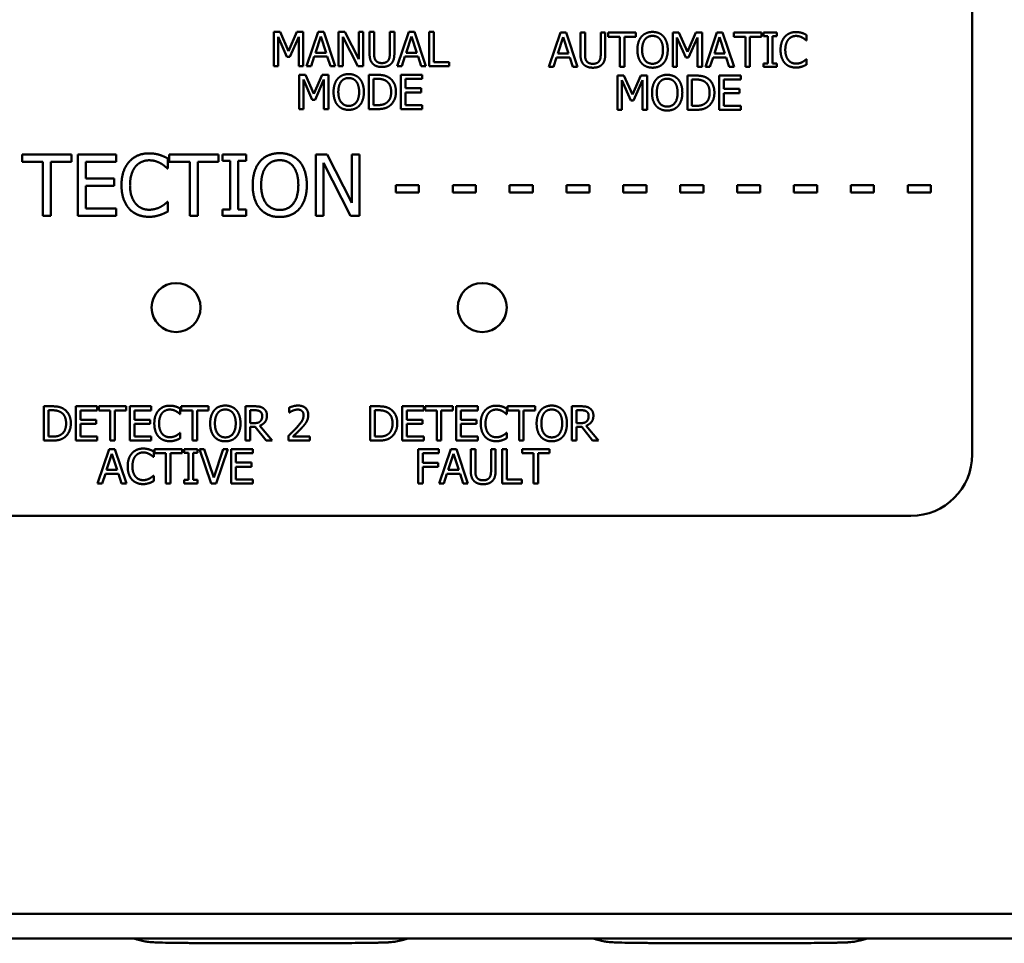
# Model space of a CAD drawing. Header units: millimetres. Extents: x 30 to 861, y 28 to 600.
# Tile 7 of 43: x 250 to 330, y 362 to 437. Entities that reach past the tile are written whole.
import ezdxf

# ---------------------------------------------------------------- set-up
doc = ezdxf.new("R2010")
doc.units = ezdxf.units.MM
doc.header["$LTSCALE"] = 3
doc.layers.add('Visible (ISO)', color=7, linetype='Continuous', lineweight=50)

msp = doc.modelspace()

# ---------------------------------------------------------------- linework, layer by layer
at = {"layer": 'Visible (ISO)'}
for p, q in [((327.363, 504.52), (327.363, 401.52)), ((270.347, 436.02), (270.347, 433.22)), ((270.855, 436.02), (270.347, 436.02)), ((271.554, 434.461), (270.855, 436.02)), ((272.23, 436.02), (271.554, 434.461)), ((272.747, 436.02), (272.23, 436.02)), ((272.747, 433.22), (272.747, 436.02)), ((273.957, 436.02), (273.013, 433.22)), ((274.415, 436.02), (273.957, 436.02)), ((275.359, 433.22), (274.415, 436.02)), ((276.153, 436.02), (275.624, 436.02)), ((275.624, 436.02), (275.624, 433.22)), ((277.281, 433.803), (276.153, 436.02)), ((277.281, 436.02), (277.281, 433.803)), ((277.628, 436.02), (277.281, 436.02)), ((277.628, 433.22), (277.628, 436.02)), ((278.533, 436.02), (278.161, 436.02)), ((278.161, 436.02), (278.161, 434.273)), ((278.533, 434.273), (278.533, 436.02)), ((279.815, 436.02), (279.815, 434.264)), ((280.188, 436.02), (279.815, 436.02)), ((280.188, 434.273), (280.188, 436.02)), ((281.363, 436.02), (280.419, 433.22)), ((281.821, 436.02), (281.363, 436.02)), ((282.765, 433.22), (281.821, 436.02)), ((283.403, 436.02), (283.031, 436.02)), ((283.031, 436.02), (283.031, 433.22)), ((283.403, 433.551), (283.403, 436.02)), ((293.746, 435.961), (292.802, 433.161)), ((294.205, 435.961), (293.746, 435.961)), ((295.149, 433.161), (294.205, 435.961)), ((295.752, 435.961), (295.38, 435.961)), ((295.38, 435.961), (295.38, 434.214)), ((295.752, 434.214), (295.752, 435.961)), ((297.034, 435.961), (297.034, 434.205)), ((297.406, 435.961), (297.034, 435.961)), ((297.406, 434.214), (297.406, 435.961)), ((299.905, 435.961), (297.654, 435.961)), ((297.654, 435.961), (297.654, 435.629)), ((299.905, 435.629), (299.905, 435.961)), ((302.913, 435.961), (302.913, 433.161)), ((303.422, 435.961), (302.913, 435.961)), ((304.12, 434.402), (303.422, 435.961)), ((304.797, 435.961), (304.12, 434.402)), ((305.314, 435.961), (304.797, 435.961)), ((305.314, 433.161), (305.314, 435.961)), ((306.523, 435.961), (305.579, 433.161)), ((306.982, 435.961), (306.523, 435.961)), ((307.926, 433.161), (306.982, 435.961)), ((310.156, 435.961), (307.905, 435.961)), ((307.905, 435.961), (307.905, 435.629)), ((310.156, 435.629), (310.156, 435.961)), ((311.415, 435.961), (310.331, 435.961)), ((310.331, 435.961), (310.331, 435.675)), ((311.415, 435.675), (311.415, 435.961)), ((313.841, 435.325), (313.841, 435.775)), ((270.694, 433.22), (270.694, 435.632)), ((270.694, 435.632), (271.418, 433.991)), ((271.645, 433.991), (272.375, 435.632)), ((272.375, 435.632), (272.375, 433.22)), ((273.746, 434.32), (274.177, 435.639)), ((274.177, 435.639), (274.61, 434.32)), ((275.972, 433.22), (275.972, 435.634)), ((275.972, 435.634), (277.211, 433.22)), ((281.152, 434.32), (281.583, 435.639)), ((281.583, 435.639), (282.016, 434.32)), ((293.535, 434.261), (293.966, 435.58)), ((293.966, 435.58), (294.4, 434.261)), ((297.654, 435.629), (298.593, 435.629)), ((298.593, 435.629), (298.593, 433.161)), ((298.965, 435.629), (299.905, 435.629)), ((298.965, 433.161), (298.965, 435.629)), ((303.26, 433.161), (303.26, 435.573)), ((303.26, 435.573), (303.984, 433.932)), ((304.211, 433.932), (304.942, 435.573)), ((304.942, 435.573), (304.942, 433.161)), ((306.312, 434.261), (306.743, 435.58)), ((306.743, 435.58), (307.177, 434.261)), ((307.905, 435.629), (308.845, 435.629)), ((308.845, 435.629), (308.845, 433.161)), ((309.217, 435.629), (310.156, 435.629)), ((309.217, 433.161), (309.217, 435.629)), ((310.331, 435.675), (310.687, 435.675)), ((310.687, 435.675), (310.687, 433.447)), ((311.059, 435.675), (311.415, 435.675)), ((311.059, 433.447), (311.059, 435.675)), ((313.812, 435.325), (313.841, 435.325)), ((274.61, 434.32), (273.746, 434.32)), ((282.016, 434.32), (281.152, 434.32)), ((294.4, 434.261), (293.535, 434.261)), ((307.177, 434.261), (306.312, 434.261)), ((271.418, 433.991), (271.645, 433.991)), ((273.389, 433.22), (273.644, 434.003)), ((273.644, 434.003), (274.712, 434.003)), ((274.712, 434.003), (274.966, 433.22)), ((280.796, 433.22), (281.05, 434.003)), ((281.05, 434.003), (282.118, 434.003)), ((282.118, 434.003), (282.373, 433.22)), ((284.653, 433.551), (283.403, 433.551)), ((284.653, 433.22), (284.653, 433.551)), ((293.179, 433.161), (293.433, 433.944)), ((293.433, 433.944), (294.502, 433.944)), ((294.502, 433.944), (294.756, 433.161)), ((303.984, 433.932), (304.211, 433.932)), ((305.956, 433.161), (306.21, 433.944)), ((306.21, 433.944), (307.279, 433.944)), ((307.279, 433.944), (307.533, 433.161)), ((310.687, 433.447), (310.331, 433.447)), ((310.331, 433.447), (310.331, 433.161)), ((311.415, 433.447), (311.059, 433.447)), ((311.415, 433.161), (311.415, 433.447)), ((313.841, 433.796), (313.814, 433.796)), ((313.841, 433.351), (313.841, 433.796)), ((270.347, 433.22), (270.694, 433.22)), ((272.375, 433.22), (272.747, 433.22)), ((272.414, 432.52), (272.414, 429.72)), ((272.922, 432.52), (272.414, 432.52)), ((273.621, 430.961), (272.922, 432.52)), ((273.013, 433.22), (273.389, 433.22)), ((274.297, 432.52), (273.621, 430.961)), ((274.814, 432.52), (274.297, 432.52)), ((274.814, 429.72), (274.814, 432.52)), ((274.966, 433.22), (275.359, 433.22)), ((275.624, 433.22), (275.972, 433.22)), ((277.211, 433.22), (277.628, 433.22)), ((278.744, 432.52), (278.107, 432.52)), ((278.107, 432.52), (278.107, 429.72)), ((280.419, 433.22), (280.796, 433.22)), ((282.47, 432.52), (280.718, 432.52)), ((280.718, 432.52), (280.718, 429.72)), ((282.373, 433.22), (282.765, 433.22)), ((282.47, 432.188), (282.47, 432.52)), ((283.031, 433.22), (284.653, 433.22)), ((292.802, 433.161), (293.179, 433.161)), ((294.756, 433.161), (295.149, 433.161)), ((298.593, 433.161), (298.965, 433.161)), ((302.913, 433.161), (303.26, 433.161)), ((304.942, 433.161), (305.314, 433.161)), ((305.579, 433.161), (305.956, 433.161)), ((307.533, 433.161), (307.926, 433.161)), ((308.845, 433.161), (309.217, 433.161)), ((310.331, 433.161), (311.415, 433.161)), ((272.761, 429.72), (272.761, 432.132)), ((272.761, 432.132), (273.485, 430.491)), ((273.712, 430.491), (274.442, 432.132)), ((274.442, 432.132), (274.442, 429.72)), ((278.479, 432.198), (278.763, 432.198)), ((278.479, 430.042), (278.479, 432.198)), ((281.091, 431.422), (281.091, 432.188)), ((281.091, 432.188), (282.47, 432.188)), ((298.414, 432.461), (298.414, 429.661)), ((298.922, 432.461), (298.414, 432.461)), ((298.761, 429.661), (298.761, 432.073)), ((298.761, 432.073), (299.485, 430.432)), ((299.621, 430.902), (298.922, 432.461)), ((300.297, 432.461), (299.621, 430.902)), ((299.712, 430.432), (300.442, 432.073)), ((300.814, 432.461), (300.297, 432.461)), ((300.442, 432.073), (300.442, 429.661)), ((300.814, 429.661), (300.814, 432.461)), ((304.744, 432.461), (304.107, 432.461)), ((304.107, 432.461), (304.107, 429.661)), ((304.479, 432.139), (304.763, 432.139)), ((304.479, 429.983), (304.479, 432.139)), ((308.47, 432.461), (306.718, 432.461)), ((306.718, 432.461), (306.718, 429.661)), ((307.091, 431.363), (307.091, 432.129)), ((307.091, 432.129), (308.47, 432.129)), ((308.47, 432.129), (308.47, 432.461)), ((282.377, 431.422), (281.091, 431.422)), ((281.091, 431.09), (282.377, 431.09)), ((281.091, 430.051), (281.091, 431.09)), ((282.377, 431.09), (282.377, 431.422)), ((308.377, 431.363), (307.091, 431.363)), ((307.091, 431.031), (308.377, 431.031)), ((307.091, 429.992), (307.091, 431.031)), ((308.377, 431.031), (308.377, 431.363)), ((273.485, 430.491), (273.712, 430.491)), ((299.485, 430.432), (299.712, 430.432)), ((272.414, 429.72), (272.761, 429.72)), ((274.442, 429.72), (274.814, 429.72)), ((278.107, 429.72), (278.751, 429.72)), ((278.763, 430.042), (278.479, 430.042)), ((280.718, 429.72), (282.47, 429.72)), ((282.47, 430.051), (281.091, 430.051)), ((282.47, 429.72), (282.47, 430.051)), ((298.414, 429.661), (298.761, 429.661)), ((300.442, 429.661), (300.814, 429.661)), ((304.107, 429.661), (304.751, 429.661)), ((304.763, 429.983), (304.479, 429.983)), ((306.718, 429.661), (308.47, 429.661)), ((308.47, 429.992), (307.091, 429.992)), ((308.47, 429.661), (308.47, 429.992)), ((253.83, 426.02), (249.811, 426.02)), ((249.811, 426.02), (249.811, 425.428)), ((249.811, 425.428), (251.488, 425.428)), ((251.488, 425.428), (251.488, 421.02)), ((252.153, 425.428), (253.83, 425.428)), ((252.153, 421.02), (252.153, 425.428)), ((253.83, 425.428), (253.83, 426.02)), ((257.465, 426.02), (254.337, 426.02)), ((254.337, 426.02), (254.337, 421.02)), ((255.001, 424.059), (255.001, 425.428)), ((255.001, 425.428), (257.465, 425.428)), ((257.465, 425.428), (257.465, 426.02)), ((261.703, 424.885), (261.703, 425.688)), ((265.832, 426.02), (261.812, 426.02)), ((261.812, 426.02), (261.812, 425.428)), ((261.812, 425.428), (263.49, 425.428)), ((263.49, 425.428), (263.49, 421.02)), ((264.154, 425.428), (265.832, 425.428)), ((264.154, 421.02), (264.154, 425.428)), ((265.832, 425.428), (265.832, 426.02)), ((268.081, 426.02), (266.144, 426.02)), ((266.144, 426.02), (266.144, 425.509)), ((266.144, 425.509), (266.78, 425.509)), ((266.78, 425.509), (266.78, 421.53)), ((267.444, 425.509), (268.081, 425.509)), ((267.444, 421.53), (267.444, 425.509)), ((268.081, 425.509), (268.081, 426.02)), ((274.713, 426.02), (273.769, 426.02)), ((273.769, 426.02), (273.769, 421.02)), ((274.389, 421.02), (274.389, 425.331)), ((274.389, 425.331), (276.602, 421.02)), ((276.727, 422.061), (274.713, 426.02)), ((276.727, 426.02), (276.727, 422.061)), ((277.347, 426.02), (276.727, 426.02)), ((277.347, 421.02), (277.347, 426.02)), ((261.65, 424.885), (261.703, 424.885)), ((257.299, 424.059), (255.001, 424.059)), ((257.299, 423.467), (257.299, 424.059)), ((255.001, 423.467), (257.299, 423.467)), ((255.001, 421.611), (255.001, 423.467)), ((282.197, 423.512), (280.305, 423.512)), ((280.305, 423.512), (280.305, 422.904)), ((280.305, 422.904), (282.197, 422.904)), ((282.197, 422.904), (282.197, 423.512)), ((286.841, 423.512), (284.948, 423.512)), ((284.948, 423.512), (284.948, 422.904)), ((284.948, 422.904), (286.841, 422.904)), ((286.841, 422.904), (286.841, 423.512)), ((291.484, 423.512), (289.592, 423.512)), ((289.592, 423.512), (289.592, 422.904)), ((289.592, 422.904), (291.484, 422.904)), ((291.484, 422.904), (291.484, 423.512)), ((296.128, 423.512), (294.235, 423.512)), ((294.235, 423.512), (294.235, 422.904)), ((294.235, 422.904), (296.128, 422.904)), ((296.128, 422.904), (296.128, 423.512)), ((300.771, 423.512), (298.879, 423.512)), ((298.879, 423.512), (298.879, 422.904)), ((298.879, 422.904), (300.771, 422.904)), ((300.771, 422.904), (300.771, 423.512)), ((305.414, 423.512), (303.522, 423.512)), ((303.522, 423.512), (303.522, 422.904)), ((303.522, 422.904), (305.414, 422.904)), ((305.414, 422.904), (305.414, 423.512)), ((310.058, 423.512), (308.166, 423.512)), ((308.166, 423.512), (308.166, 422.904)), ((308.166, 422.904), (310.058, 422.904)), ((310.058, 422.904), (310.058, 423.512)), ((314.701, 423.512), (312.809, 423.512)), ((312.809, 423.512), (312.809, 422.904)), ((312.809, 422.904), (314.701, 422.904)), ((314.701, 422.904), (314.701, 423.512)), ((319.345, 423.512), (317.453, 423.512)), ((317.453, 423.512), (317.453, 422.904)), ((317.453, 422.904), (319.345, 422.904)), ((319.345, 422.904), (319.345, 423.512)), ((323.988, 423.512), (322.096, 423.512)), ((322.096, 423.512), (322.096, 422.904)), ((322.096, 422.904), (323.988, 422.904)), ((323.988, 422.904), (323.988, 423.512)), ((261.703, 422.154), (261.654, 422.154)), ((261.703, 421.36), (261.703, 422.154)), ((257.465, 421.611), (255.001, 421.611)), ((257.465, 421.02), (257.465, 421.611)), ((266.78, 421.53), (266.144, 421.53)), ((266.144, 421.53), (266.144, 421.02)), ((268.081, 421.53), (267.444, 421.53)), ((268.081, 421.02), (268.081, 421.53)), ((251.488, 421.02), (252.153, 421.02)), ((254.337, 421.02), (257.465, 421.02)), ((263.49, 421.02), (264.154, 421.02)), ((266.144, 421.02), (268.081, 421.02)), ((273.769, 421.02), (274.389, 421.02)), ((276.602, 421.02), (277.347, 421.02)), ((252.204, 405.461), (251.566, 405.461)), ((251.566, 405.461), (251.566, 402.661)), ((255.93, 405.461), (254.178, 405.461)), ((254.178, 405.461), (254.178, 402.661)), ((255.93, 405.129), (255.93, 405.461)), ((258.303, 405.461), (256.052, 405.461)), ((256.052, 405.461), (256.052, 405.129)), ((258.303, 405.129), (258.303, 405.461)), ((260.339, 405.461), (258.587, 405.461)), ((258.587, 405.461), (258.587, 402.661)), ((260.339, 405.129), (260.339, 405.461)), ((262.712, 404.825), (262.712, 405.275)), ((265.024, 405.461), (262.773, 405.461)), ((262.773, 405.461), (262.773, 405.129)), ((265.024, 405.129), (265.024, 405.461)), ((268.754, 405.461), (268.033, 405.461)), ((268.033, 405.461), (268.033, 402.661)), ((271.604, 405.352), (271.604, 404.953)), ((278.856, 405.461), (278.218, 405.461)), ((278.218, 405.461), (278.218, 402.661)), ((282.582, 405.461), (280.83, 405.461)), ((280.83, 405.461), (280.83, 402.661)), ((282.582, 405.129), (282.582, 405.461)), ((284.955, 405.461), (282.704, 405.461)), ((282.704, 405.461), (282.704, 405.129)), ((284.955, 405.129), (284.955, 405.461)), ((286.99, 405.461), (285.239, 405.461)), ((285.239, 405.461), (285.239, 402.661)), ((286.99, 405.129), (286.99, 405.461)), ((289.364, 404.825), (289.364, 405.275)), ((291.676, 405.461), (289.425, 405.461)), ((289.425, 405.461), (289.425, 405.129)), ((291.676, 405.129), (291.676, 405.461)), ((295.406, 405.461), (294.685, 405.461)), ((294.685, 405.461), (294.685, 402.661)), ((251.939, 405.139), (252.222, 405.139)), ((251.939, 402.983), (251.939, 405.139)), ((254.55, 404.363), (254.55, 405.129)), ((254.55, 405.129), (255.93, 405.129)), ((255.837, 404.363), (254.55, 404.363)), ((255.837, 404.031), (255.837, 404.363)), ((256.052, 405.129), (256.992, 405.129)), ((256.992, 405.129), (256.992, 402.661)), ((257.364, 405.129), (258.303, 405.129)), ((257.364, 402.661), (257.364, 405.129)), ((258.959, 404.363), (258.959, 405.129)), ((258.959, 405.129), (260.339, 405.129)), ((260.246, 404.363), (258.959, 404.363)), ((260.246, 404.031), (260.246, 404.363)), ((262.682, 404.825), (262.712, 404.825)), ((262.773, 405.129), (263.713, 405.129)), ((263.713, 405.129), (263.713, 402.661)), ((264.085, 405.129), (265.024, 405.129)), ((264.085, 402.661), (264.085, 405.129)), ((268.405, 405.139), (268.775, 405.139)), ((268.405, 404.086), (268.405, 405.139)), ((271.604, 404.953), (271.625, 404.953)), ((278.59, 405.139), (278.874, 405.139)), ((278.59, 402.983), (278.59, 405.139)), ((281.202, 404.363), (281.202, 405.129)), ((281.202, 405.129), (282.582, 405.129)), ((282.489, 404.363), (281.202, 404.363)), ((282.489, 404.031), (282.489, 404.363)), ((282.704, 405.129), (283.644, 405.129)), ((283.644, 405.129), (283.644, 402.661)), ((284.016, 405.129), (284.955, 405.129)), ((284.016, 402.661), (284.016, 405.129)), ((285.611, 404.363), (285.611, 405.129)), ((285.611, 405.129), (286.99, 405.129)), ((286.897, 404.363), (285.611, 404.363)), ((286.897, 404.031), (286.897, 404.363)), ((289.334, 404.825), (289.364, 404.825)), ((289.425, 405.129), (290.365, 405.129)), ((290.365, 405.129), (290.365, 402.661)), ((290.737, 405.129), (291.676, 405.129)), ((290.737, 402.661), (290.737, 405.129)), ((295.057, 405.139), (295.427, 405.139)), ((295.057, 404.086), (295.057, 405.139)), ((254.55, 404.031), (255.837, 404.031)), ((254.55, 402.992), (254.55, 404.031)), ((258.959, 404.031), (260.246, 404.031)), ((258.959, 402.992), (258.959, 404.031)), ((268.732, 404.086), (268.405, 404.086)), ((268.405, 402.661), (268.405, 403.775)), ((268.405, 403.775), (268.832, 403.775)), ((268.832, 403.775), (269.717, 402.661)), ((270.2, 402.661), (269.204, 403.879)), ((281.202, 404.031), (282.489, 404.031)), ((281.202, 402.992), (281.202, 404.031)), ((285.611, 404.031), (286.897, 404.031)), ((285.611, 402.992), (285.611, 404.031)), ((295.384, 404.086), (295.057, 404.086)), ((295.057, 402.661), (295.057, 403.775)), ((295.057, 403.775), (295.483, 403.775)), ((295.483, 403.775), (296.368, 402.661)), ((296.852, 402.661), (295.856, 403.879)), ((252.222, 402.983), (251.939, 402.983)), ((255.93, 402.992), (254.55, 402.992)), ((255.93, 402.661), (255.93, 402.992)), ((260.339, 402.992), (258.959, 402.992)), ((260.339, 402.661), (260.339, 402.992)), ((262.712, 403.296), (262.685, 403.296)), ((262.712, 402.851), (262.712, 403.296)), ((271.545, 403.058), (271.545, 402.661)), ((273.272, 402.985), (271.897, 402.985)), ((273.272, 402.661), (273.272, 402.985)), ((278.874, 402.983), (278.59, 402.983)), ((282.582, 402.992), (281.202, 402.992)), ((282.582, 402.661), (282.582, 402.992)), ((286.99, 402.992), (285.611, 402.992)), ((286.99, 402.661), (286.99, 402.992)), ((289.364, 403.296), (289.337, 403.296)), ((289.364, 402.851), (289.364, 403.296)), ((251.566, 402.661), (252.211, 402.661)), ((254.178, 402.661), (255.93, 402.661)), ((256.906, 401.961), (255.962, 399.161)), ((257.364, 401.961), (256.906, 401.961)), ((256.992, 402.661), (257.364, 402.661)), ((258.308, 399.161), (257.364, 401.961)), ((258.587, 402.661), (260.339, 402.661)), ((262.85, 401.961), (260.6, 401.961)), ((260.6, 401.961), (260.6, 401.629)), ((262.85, 401.629), (262.85, 401.961)), ((264.11, 401.961), (263.025, 401.961)), ((263.025, 401.961), (263.025, 401.675)), ((263.713, 402.661), (264.085, 402.661)), ((264.11, 401.675), (264.11, 401.961)), ((264.67, 401.961), (264.271, 401.961)), ((264.271, 401.961), (265.235, 399.161)), ((265.446, 399.635), (264.67, 401.961)), ((266.222, 401.961), (265.446, 399.635)), ((265.637, 399.161), (266.601, 401.961)), ((266.601, 401.961), (266.222, 401.961)), ((268.621, 401.961), (266.869, 401.961)), ((266.869, 401.961), (266.869, 399.161)), ((268.033, 402.661), (268.405, 402.661)), ((268.621, 401.629), (268.621, 401.961)), ((269.717, 402.661), (270.2, 402.661)), ((271.545, 402.661), (273.272, 402.661)), ((278.218, 402.661), (278.863, 402.661)), ((280.83, 402.661), (282.582, 402.661)), ((282.141, 401.961), (282.141, 399.161)), ((283.816, 401.961), (282.141, 401.961)), ((283.644, 402.661), (284.016, 402.661)), ((283.816, 401.629), (283.816, 401.961)), ((284.792, 401.961), (283.848, 399.161)), ((285.25, 401.961), (284.792, 401.961)), ((285.239, 402.661), (286.99, 402.661)), ((286.194, 399.161), (285.25, 401.961)), ((286.798, 401.961), (286.425, 401.961)), ((286.425, 401.961), (286.425, 400.214)), ((286.798, 400.214), (286.798, 401.961)), ((288.08, 401.961), (288.08, 400.205)), ((288.452, 401.961), (288.08, 401.961)), ((288.452, 400.214), (288.452, 401.961)), ((289.357, 401.961), (288.985, 401.961)), ((288.985, 401.961), (288.985, 399.161)), ((289.357, 399.492), (289.357, 401.961)), ((290.365, 402.661), (290.737, 402.661)), ((292.865, 401.961), (290.614, 401.961)), ((290.614, 401.961), (290.614, 401.629)), ((292.865, 401.629), (292.865, 401.961)), ((294.685, 402.661), (295.057, 402.661)), ((296.368, 402.661), (296.852, 402.661)), ((256.694, 400.261), (257.126, 401.58)), ((257.126, 401.58), (257.559, 400.261)), ((260.509, 401.325), (260.538, 401.325)), ((260.538, 401.325), (260.538, 401.775)), ((260.6, 401.629), (261.539, 401.629)), ((261.539, 401.629), (261.539, 399.161)), ((261.911, 401.629), (262.85, 401.629)), ((261.911, 399.161), (261.911, 401.629)), ((263.025, 401.675), (263.381, 401.675)), ((263.381, 401.675), (263.381, 399.447)), ((263.753, 401.675), (264.11, 401.675)), ((263.753, 399.447), (263.753, 401.675)), ((267.241, 400.863), (267.241, 401.629)), ((267.241, 401.629), (268.621, 401.629)), ((282.514, 400.84), (282.514, 401.629)), ((282.514, 401.629), (283.816, 401.629)), ((284.581, 400.261), (285.012, 401.58)), ((285.012, 401.58), (285.445, 400.261)), ((290.614, 401.629), (291.553, 401.629)), ((291.553, 401.629), (291.553, 399.161)), ((291.926, 401.629), (292.865, 401.629)), ((291.926, 399.161), (291.926, 401.629)), ((268.528, 400.863), (267.241, 400.863)), ((267.241, 400.531), (268.528, 400.531)), ((267.241, 399.492), (267.241, 400.531)), ((268.528, 400.531), (268.528, 400.863)), ((283.762, 400.84), (282.514, 400.84)), ((282.514, 399.161), (282.514, 400.509)), ((282.514, 400.509), (283.762, 400.509)), ((283.762, 400.509), (283.762, 400.84)), ((256.338, 399.161), (256.592, 399.944)), ((256.592, 399.944), (257.661, 399.944)), ((257.559, 400.261), (256.694, 400.261)), ((257.661, 399.944), (257.915, 399.161)), ((260.538, 399.796), (260.511, 399.796)), ((260.538, 399.351), (260.538, 399.796)), ((284.224, 399.161), (284.479, 399.944)), ((284.479, 399.944), (285.547, 399.944)), ((285.445, 400.261), (284.581, 400.261)), ((285.547, 399.944), (285.801, 399.161)), ((255.962, 399.161), (256.338, 399.161)), ((257.915, 399.161), (258.308, 399.161)), ((261.539, 399.161), (261.911, 399.161)), ((263.381, 399.447), (263.025, 399.447)), ((263.025, 399.447), (263.025, 399.161)), ((263.025, 399.161), (264.11, 399.161)), ((264.11, 399.447), (263.753, 399.447)), ((264.11, 399.161), (264.11, 399.447)), ((265.235, 399.161), (265.637, 399.161)), ((266.869, 399.161), (268.621, 399.161)), ((268.621, 399.492), (267.241, 399.492)), ((268.621, 399.161), (268.621, 399.492)), ((282.141, 399.161), (282.514, 399.161)), ((283.848, 399.161), (284.224, 399.161)), ((285.801, 399.161), (286.194, 399.161)), ((288.985, 399.161), (290.607, 399.161)), ((290.607, 399.492), (289.357, 399.492)), ((290.607, 399.161), (290.607, 399.492)), ((291.553, 399.161), (291.926, 399.161)), ((322.363, 396.52), (180.363, 396.52)), ((357.363, 364.02), (145.363, 364.02)), ((145.363, 362.02), (357.363, 362.02))]:
    msp.add_line(p, q, dxfattribs=at)
for centre in [(262.363, 413.52), (287.363, 413.52)]:
    msp.add_circle(centre, 2, dxfattribs=at)
msp.add_arc((322.363, 401.52), 5, 270, 0, dxfattribs=at)
for points in [[(301.266, 436.02), (300.985, 436.02), (300.529, 435.827), (300.365, 435.641)], [(302.169, 435.641), (302.01, 435.82), (301.552, 436.02), (301.266, 436.02)], [(312.976, 436.011), (312.693, 436.011), (312.235, 435.813), (312.067, 435.625)], [(313.469, 435.938), (313.365, 435.97), (313.117, 436.011), (312.976, 436.011)], [(313.841, 435.775), (313.748, 435.825), (313.56, 435.909), (313.469, 435.938)], [(300.365, 435.641), (300.204, 435.448), (300.029, 434.912), (300.029, 434.561)], [(300.417, 434.561), (300.417, 434.833), (300.535, 435.264), (300.647, 435.407)], [(300.647, 435.407), (300.762, 435.557), (301.066, 435.698), (301.268, 435.698)], [(301.268, 435.698), (301.463, 435.698), (301.776, 435.552), (301.888, 435.407)], [(301.888, 435.407), (301.997, 435.266), (302.117, 434.838), (302.117, 434.561)], [(302.505, 434.561), (302.505, 434.91), (302.328, 435.455), (302.169, 435.641)], [(312.067, 435.625), (311.896, 435.432), (311.717, 434.91), (311.717, 434.559)], [(312.105, 434.559), (312.105, 434.829), (312.237, 435.262), (312.355, 435.405)], [(312.355, 435.405), (312.475, 435.546), (312.795, 435.693), (312.974, 435.693)], [(312.974, 435.693), (313.138, 435.693), (313.389, 435.618), (313.496, 435.559)], [(313.496, 435.559), (313.607, 435.498), (313.762, 435.371), (313.812, 435.325)], [(278.161, 434.273), (278.161, 433.973), (278.282, 433.565), (278.429, 433.419)], [(278.654, 433.708), (278.583, 433.814), (278.533, 434.077), (278.533, 434.273)], [(279.815, 434.264), (279.815, 434.075), (279.765, 433.814), (279.695, 433.708)], [(279.92, 433.419), (280.07, 433.562), (280.188, 433.98), (280.188, 434.273)], [(295.38, 434.214), (295.38, 433.914), (295.5, 433.506), (295.648, 433.36)], [(295.872, 433.649), (295.802, 433.755), (295.752, 434.018), (295.752, 434.214)], [(297.034, 434.205), (297.034, 434.016), (296.984, 433.755), (296.914, 433.649)], [(297.139, 433.36), (297.288, 433.503), (297.406, 433.921), (297.406, 434.214)], [(300.029, 434.561), (300.029, 434.216), (300.202, 433.669), (300.363, 433.483)], [(301.268, 433.424), (300.88, 433.424), (300.417, 434.009), (300.417, 434.561)], [(302.117, 434.561), (302.117, 434.009), (301.656, 433.424), (301.268, 433.424)], [(302.169, 433.483), (302.332, 433.669), (302.505, 434.22), (302.505, 434.561)], [(311.717, 434.559), (311.717, 434.205), (311.901, 433.66), (312.069, 433.478)], [(312.364, 433.712), (312.244, 433.855), (312.105, 434.27), (312.105, 434.559)], [(278.429, 433.419), (278.558, 433.29), (278.926, 433.161), (279.173, 433.161)], [(279.173, 433.478), (278.987, 433.478), (278.729, 433.594), (278.654, 433.708)], [(279.695, 433.708), (279.62, 433.594), (279.348, 433.478), (279.173, 433.478)], [(279.173, 433.161), (279.432, 433.161), (279.786, 433.288), (279.92, 433.419)], [(295.648, 433.36), (295.777, 433.231), (296.145, 433.102), (296.392, 433.102)], [(296.392, 433.419), (296.206, 433.419), (295.947, 433.535), (295.872, 433.649)], [(296.914, 433.649), (296.839, 433.535), (296.567, 433.419), (296.392, 433.419)], [(296.392, 433.102), (296.651, 433.102), (297.005, 433.229), (297.139, 433.36)], [(300.363, 433.483), (300.529, 433.295), (300.982, 433.102), (301.266, 433.102)], [(301.266, 433.102), (301.541, 433.102), (301.997, 433.288), (302.169, 433.483)], [(312.069, 433.478), (312.237, 433.295), (312.697, 433.111), (312.97, 433.111)], [(312.974, 433.433), (312.797, 433.433), (312.482, 433.574), (312.364, 433.712)], [(313.517, 433.571), (313.41, 433.512), (313.135, 433.433), (312.974, 433.433)], [(313.469, 433.193), (313.585, 433.229), (313.748, 433.308), (313.841, 433.351)], [(313.814, 433.796), (313.771, 433.753), (313.619, 433.63), (313.517, 433.571)], [(276.459, 432.579), (276.178, 432.579), (275.722, 432.386), (275.559, 432.2)], [(277.363, 432.2), (277.204, 432.379), (276.745, 432.579), (276.459, 432.579)], [(279.747, 432.297), (279.588, 432.402), (279.139, 432.52), (278.744, 432.52)], [(302.459, 432.52), (302.178, 432.52), (301.722, 432.327), (301.559, 432.141)], [(303.363, 432.141), (303.204, 432.32), (302.745, 432.52), (302.459, 432.52)], [(312.97, 433.111), (313.138, 433.111), (313.346, 433.152), (313.469, 433.193)], [(275.559, 432.2), (275.398, 432.007), (275.223, 431.471), (275.223, 431.12)], [(275.611, 431.12), (275.611, 431.392), (275.729, 431.823), (275.84, 431.966)], [(275.84, 431.966), (275.956, 432.116), (276.26, 432.257), (276.462, 432.257)], [(276.462, 432.257), (276.657, 432.257), (276.97, 432.111), (277.081, 431.966)], [(277.081, 431.966), (277.19, 431.825), (277.31, 431.397), (277.31, 431.12)], [(277.698, 431.12), (277.698, 431.469), (277.521, 432.014), (277.363, 432.2)], [(278.763, 432.198), (279.014, 432.198), (279.353, 432.118), (279.502, 432.03)], [(279.502, 432.03), (279.713, 431.9), (279.927, 431.444), (279.927, 431.122)], [(280.315, 431.117), (280.315, 431.526), (280.017, 432.118), (279.747, 432.297)], [(301.559, 432.141), (301.398, 431.948), (301.223, 431.412), (301.223, 431.061)], [(301.611, 431.061), (301.611, 431.333), (301.729, 431.764), (301.84, 431.907)], [(301.84, 431.907), (301.956, 432.057), (302.26, 432.198), (302.462, 432.198)], [(302.462, 432.198), (302.657, 432.198), (302.97, 432.052), (303.081, 431.907)], [(303.081, 431.907), (303.19, 431.766), (303.31, 431.338), (303.31, 431.061)], [(303.698, 431.061), (303.698, 431.41), (303.521, 431.955), (303.363, 432.141)], [(305.747, 432.238), (305.588, 432.343), (305.139, 432.461), (304.744, 432.461)], [(304.763, 432.139), (305.014, 432.139), (305.353, 432.059), (305.502, 431.971)], [(305.502, 431.971), (305.713, 431.841), (305.927, 431.385), (305.927, 431.063)], [(306.315, 431.059), (306.315, 431.467), (306.017, 432.059), (305.747, 432.238)], [(275.223, 431.12), (275.223, 430.775), (275.395, 430.228), (275.556, 430.042)], [(276.462, 429.983), (276.074, 429.983), (275.611, 430.568), (275.611, 431.12)], [(277.31, 431.12), (277.31, 430.568), (276.85, 429.983), (276.462, 429.983)], [(277.363, 430.042), (277.526, 430.228), (277.698, 430.779), (277.698, 431.12)], [(279.927, 431.122), (279.927, 430.795), (279.731, 430.36), (279.536, 430.228)], [(279.743, 429.944), (280.004, 430.117), (280.315, 430.734), (280.315, 431.117)], [(301.223, 431.061), (301.223, 430.716), (301.395, 430.169), (301.556, 429.983)], [(302.462, 429.924), (302.074, 429.924), (301.611, 430.509), (301.611, 431.061)], [(303.31, 431.061), (303.31, 430.509), (302.85, 429.924), (302.462, 429.924)], [(303.363, 429.983), (303.526, 430.169), (303.698, 430.72), (303.698, 431.061)], [(305.927, 431.063), (305.927, 430.736), (305.731, 430.301), (305.536, 430.169)], [(305.743, 429.885), (306.004, 430.058), (306.315, 430.675), (306.315, 431.059)], [(279.536, 430.228), (279.384, 430.121), (279.01, 430.042), (278.763, 430.042)], [(305.536, 430.169), (305.384, 430.062), (305.01, 429.983), (304.763, 429.983)], [(275.556, 430.042), (275.722, 429.854), (276.176, 429.661), (276.459, 429.661)], [(276.459, 429.661), (276.734, 429.661), (277.19, 429.847), (277.363, 430.042)], [(278.751, 429.72), (279.092, 429.72), (279.529, 429.811), (279.743, 429.944)], [(301.556, 429.983), (301.722, 429.795), (302.176, 429.602), (302.459, 429.602)], [(302.459, 429.602), (302.734, 429.602), (303.19, 429.788), (303.363, 429.983)], [(304.751, 429.661), (305.092, 429.661), (305.529, 429.752), (305.743, 429.885)], [(260.159, 426.109), (259.653, 426.109), (258.834, 425.756), (258.534, 425.42)], [(261.038, 425.979), (260.852, 426.036), (260.41, 426.109), (260.159, 426.109)], [(270.828, 426.125), (270.325, 426.125), (269.511, 425.781), (269.219, 425.448)], [(272.44, 425.448), (272.157, 425.769), (271.338, 426.125), (270.828, 426.125)], [(258.534, 425.42), (258.23, 425.076), (257.91, 424.144), (257.91, 423.516)], [(259.049, 425.027), (259.264, 425.278), (259.835, 425.542), (260.155, 425.542)], [(260.155, 425.542), (260.447, 425.542), (260.897, 425.408), (261.087, 425.303)], [(261.703, 425.688), (261.537, 425.777), (261.2, 425.927), (261.038, 425.979)], [(261.087, 425.303), (261.286, 425.193), (261.561, 424.966), (261.65, 424.885)], [(269.219, 425.448), (268.931, 425.104), (268.619, 424.148), (268.619, 423.52)], [(269.722, 425.031), (269.928, 425.299), (270.471, 425.55), (270.832, 425.55)], [(270.832, 425.55), (271.18, 425.55), (271.739, 425.29), (271.938, 425.031)], [(273.04, 423.52), (273.04, 424.144), (272.724, 425.116), (272.44, 425.448)], [(258.603, 423.516), (258.603, 423.998), (258.838, 424.772), (259.049, 425.027)], [(269.312, 423.52), (269.312, 424.006), (269.523, 424.776), (269.722, 425.031)], [(271.938, 425.031), (272.132, 424.78), (272.347, 424.014), (272.347, 423.52)], [(257.91, 423.516), (257.91, 422.884), (258.239, 421.911), (258.538, 421.587)], [(259.065, 422.004), (258.85, 422.26), (258.603, 423.001), (258.603, 423.516)], [(268.619, 423.52), (268.619, 422.904), (268.927, 421.927), (269.215, 421.595)], [(270.832, 421.49), (270.139, 421.49), (269.312, 422.535), (269.312, 423.52)], [(272.347, 423.52), (272.347, 422.535), (271.525, 421.49), (270.832, 421.49)], [(272.44, 421.595), (272.732, 421.927), (273.04, 422.912), (273.04, 423.52)], [(261.654, 422.154), (261.577, 422.077), (261.306, 421.859), (261.124, 421.753)], [(258.538, 421.587), (258.838, 421.259), (259.661, 420.931), (260.147, 420.931)], [(260.155, 421.506), (259.839, 421.506), (259.276, 421.757), (259.065, 422.004)], [(261.124, 421.753), (260.933, 421.648), (260.443, 421.506), (260.155, 421.506)], [(261.038, 421.076), (261.245, 421.141), (261.537, 421.283), (261.703, 421.36)], [(269.215, 421.595), (269.511, 421.259), (270.321, 420.914), (270.828, 420.914)], [(270.828, 420.914), (271.318, 420.914), (272.132, 421.247), (272.44, 421.595)], [(260.147, 420.931), (260.447, 420.931), (260.82, 421.004), (261.038, 421.076)], [(253.207, 405.238), (253.048, 405.343), (252.599, 405.461), (252.204, 405.461)], [(253.774, 404.059), (253.774, 404.467), (253.477, 405.059), (253.207, 405.238)], [(261.847, 405.511), (261.564, 405.511), (261.106, 405.313), (260.938, 405.125)], [(261.226, 404.905), (261.346, 405.046), (261.666, 405.193), (261.845, 405.193)], [(261.845, 405.193), (262.009, 405.193), (262.26, 405.118), (262.367, 405.059)], [(262.34, 405.438), (262.235, 405.47), (261.988, 405.511), (261.847, 405.511)], [(262.712, 405.275), (262.619, 405.325), (262.431, 405.409), (262.34, 405.438)], [(266.386, 405.52), (266.104, 405.52), (265.648, 405.327), (265.485, 405.141)], [(265.766, 404.907), (265.882, 405.057), (266.186, 405.198), (266.388, 405.198)], [(267.289, 405.141), (267.13, 405.32), (266.671, 405.52), (266.386, 405.52)], [(266.388, 405.198), (266.583, 405.198), (266.896, 405.052), (267.007, 404.907)], [(269.467, 405.313), (269.319, 405.409), (268.995, 405.461), (268.754, 405.461)], [(269.785, 404.701), (269.785, 404.921), (269.614, 405.218), (269.467, 405.313)], [(272.321, 405.52), (272.135, 405.52), (271.72, 405.409), (271.604, 405.352)], [(271.897, 405.107), (271.99, 405.145), (272.194, 405.195), (272.294, 405.195)], [(272.294, 405.195), (272.399, 405.195), (272.571, 405.139), (272.637, 405.082)], [(273.156, 404.751), (273.156, 405.105), (272.714, 405.52), (272.321, 405.52)], [(279.859, 405.238), (279.7, 405.343), (279.251, 405.461), (278.856, 405.461)], [(280.426, 404.059), (280.426, 404.467), (280.129, 405.059), (279.859, 405.238)], [(288.499, 405.511), (288.216, 405.511), (287.757, 405.313), (287.589, 405.125)], [(287.878, 404.905), (287.998, 405.046), (288.318, 405.193), (288.497, 405.193)], [(288.497, 405.193), (288.66, 405.193), (288.912, 405.118), (289.019, 405.059)], [(288.992, 405.438), (288.887, 405.47), (288.64, 405.511), (288.499, 405.511)], [(289.364, 405.275), (289.271, 405.325), (289.082, 405.409), (288.992, 405.438)], [(293.037, 405.52), (292.756, 405.52), (292.3, 405.327), (292.137, 405.141)], [(292.418, 404.907), (292.534, 405.057), (292.838, 405.198), (293.04, 405.198)], [(293.941, 405.141), (293.782, 405.32), (293.323, 405.52), (293.037, 405.52)], [(293.04, 405.198), (293.235, 405.198), (293.548, 405.052), (293.659, 404.907)], [(296.119, 405.313), (295.971, 405.409), (295.647, 405.461), (295.406, 405.461)], [(296.436, 404.701), (296.436, 404.921), (296.266, 405.218), (296.119, 405.313)], [(252.222, 405.139), (252.474, 405.139), (252.812, 405.059), (252.962, 404.971)], [(252.962, 404.971), (253.173, 404.841), (253.386, 404.385), (253.386, 404.063)], [(260.938, 405.125), (260.767, 404.932), (260.588, 404.41), (260.588, 404.059)], [(260.976, 404.059), (260.976, 404.329), (261.108, 404.762), (261.226, 404.905)], [(262.367, 405.059), (262.478, 404.998), (262.633, 404.871), (262.682, 404.825)], [(265.485, 405.141), (265.324, 404.948), (265.149, 404.412), (265.149, 404.061)], [(265.537, 404.061), (265.537, 404.333), (265.655, 404.764), (265.766, 404.907)], [(267.007, 404.907), (267.116, 404.766), (267.236, 404.338), (267.236, 404.061)], [(267.624, 404.061), (267.624, 404.41), (267.447, 404.955), (267.289, 405.141)], [(268.775, 405.139), (268.929, 405.139), (269.14, 405.095), (269.22, 405.043)], [(269.204, 403.879), (269.471, 403.979), (269.785, 404.394), (269.785, 404.701)], [(269.22, 405.043), (269.31, 404.982), (269.397, 404.794), (269.397, 404.671)], [(269.397, 404.671), (269.397, 404.526), (269.319, 404.308), (269.238, 404.231)], [(271.625, 404.953), (271.67, 404.984), (271.818, 405.075), (271.897, 405.107)], [(272.775, 404.73), (272.775, 404.506), (272.541, 404.083), (272.222, 403.732)], [(272.637, 405.082), (272.703, 405.025), (272.775, 404.848), (272.775, 404.73)], [(273.011, 404.19), (273.079, 404.308), (273.156, 404.585), (273.156, 404.751)], [(278.874, 405.139), (279.126, 405.139), (279.464, 405.059), (279.614, 404.971)], [(279.614, 404.971), (279.825, 404.841), (280.038, 404.385), (280.038, 404.063)], [(287.589, 405.125), (287.419, 404.932), (287.24, 404.41), (287.24, 404.059)], [(287.628, 404.059), (287.628, 404.329), (287.76, 404.762), (287.878, 404.905)], [(289.019, 405.059), (289.13, 404.998), (289.284, 404.871), (289.334, 404.825)], [(292.137, 405.141), (291.976, 404.948), (291.801, 404.412), (291.801, 404.061)], [(292.189, 404.061), (292.189, 404.333), (292.307, 404.764), (292.418, 404.907)], [(293.659, 404.907), (293.768, 404.766), (293.888, 404.338), (293.888, 404.061)], [(294.276, 404.061), (294.276, 404.41), (294.099, 404.955), (293.941, 405.141)], [(295.427, 405.139), (295.581, 405.139), (295.792, 405.095), (295.871, 405.043)], [(295.856, 403.879), (296.123, 403.979), (296.436, 404.394), (296.436, 404.701)], [(295.871, 405.043), (295.962, 404.982), (296.048, 404.794), (296.048, 404.671)], [(296.048, 404.671), (296.048, 404.526), (295.971, 404.308), (295.89, 404.231)], [(253.386, 404.063), (253.386, 403.736), (253.191, 403.301), (252.996, 403.169)], [(253.202, 402.885), (253.463, 403.058), (253.774, 403.675), (253.774, 404.059)], [(260.588, 404.059), (260.588, 403.705), (260.772, 403.16), (260.94, 402.978)], [(261.235, 403.212), (261.115, 403.355), (260.976, 403.77), (260.976, 404.059)], [(265.149, 404.061), (265.149, 403.716), (265.321, 403.169), (265.482, 402.983)], [(266.388, 402.924), (266, 402.924), (265.537, 403.509), (265.537, 404.061)], [(267.236, 404.061), (267.236, 403.509), (266.776, 402.924), (266.388, 402.924)], [(267.289, 402.983), (267.452, 403.169), (267.624, 403.72), (267.624, 404.061)], [(269.238, 404.231), (269.149, 404.142), (268.893, 404.086), (268.732, 404.086)], [(272.222, 403.732), (272.063, 403.557), (271.731, 403.233), (271.545, 403.058)], [(271.897, 402.985), (272.026, 403.106), (272.46, 403.518), (272.637, 403.711)], [(272.637, 403.711), (272.746, 403.827), (272.943, 404.068), (273.011, 404.19)], [(280.038, 404.063), (280.038, 403.736), (279.843, 403.301), (279.648, 403.169)], [(279.854, 402.885), (280.115, 403.058), (280.426, 403.675), (280.426, 404.059)], [(287.24, 404.059), (287.24, 403.705), (287.424, 403.16), (287.592, 402.978)], [(287.887, 403.212), (287.766, 403.355), (287.628, 403.77), (287.628, 404.059)], [(291.801, 404.061), (291.801, 403.716), (291.973, 403.169), (292.134, 402.983)], [(293.04, 402.924), (292.652, 402.924), (292.189, 403.509), (292.189, 404.061)], [(293.888, 404.061), (293.888, 403.509), (293.428, 402.924), (293.04, 402.924)], [(293.941, 402.983), (294.104, 403.169), (294.276, 403.72), (294.276, 404.061)], [(295.89, 404.231), (295.801, 404.142), (295.545, 404.086), (295.384, 404.086)], [(252.211, 402.661), (252.551, 402.661), (252.989, 402.752), (253.202, 402.885)], [(252.996, 403.169), (252.844, 403.062), (252.47, 402.983), (252.222, 402.983)], [(260.94, 402.978), (261.108, 402.795), (261.568, 402.611), (261.841, 402.611)], [(261.845, 402.933), (261.668, 402.933), (261.353, 403.074), (261.235, 403.212)], [(262.388, 403.071), (262.281, 403.012), (262.006, 402.933), (261.845, 402.933)], [(262.34, 402.693), (262.456, 402.729), (262.619, 402.808), (262.712, 402.851)], [(262.685, 403.296), (262.642, 403.253), (262.49, 403.13), (262.388, 403.071)], [(265.482, 402.983), (265.648, 402.795), (266.102, 402.602), (266.386, 402.602)], [(266.386, 402.602), (266.66, 402.602), (267.116, 402.788), (267.289, 402.983)], [(278.863, 402.661), (279.203, 402.661), (279.641, 402.752), (279.854, 402.885)], [(279.648, 403.169), (279.496, 403.062), (279.121, 402.983), (278.874, 402.983)], [(287.592, 402.978), (287.76, 402.795), (288.22, 402.611), (288.493, 402.611)], [(288.497, 402.933), (288.32, 402.933), (288.005, 403.074), (287.887, 403.212)], [(289.039, 403.071), (288.933, 403.012), (288.658, 402.933), (288.497, 402.933)], [(288.992, 402.693), (289.107, 402.729), (289.271, 402.808), (289.364, 402.851)], [(289.337, 403.296), (289.294, 403.253), (289.141, 403.13), (289.039, 403.071)], [(292.134, 402.983), (292.3, 402.795), (292.754, 402.602), (293.037, 402.602)], [(293.037, 402.602), (293.312, 402.602), (293.768, 402.788), (293.941, 402.983)], [(259.674, 402.011), (259.39, 402.011), (258.932, 401.813), (258.764, 401.625)], [(260.166, 401.938), (260.062, 401.97), (259.814, 402.011), (259.674, 402.011)], [(260.538, 401.775), (260.445, 401.825), (260.257, 401.909), (260.166, 401.938)], [(261.841, 402.611), (262.009, 402.611), (262.217, 402.652), (262.34, 402.693)], [(288.493, 402.611), (288.66, 402.611), (288.869, 402.652), (288.992, 402.693)], [(258.764, 401.625), (258.594, 401.432), (258.414, 400.91), (258.414, 400.559)], [(258.802, 400.559), (258.802, 400.829), (258.934, 401.262), (259.052, 401.405)], [(259.052, 401.405), (259.172, 401.546), (259.492, 401.693), (259.671, 401.693)], [(259.671, 401.693), (259.835, 401.693), (260.087, 401.618), (260.193, 401.559)], [(260.193, 401.559), (260.305, 401.498), (260.459, 401.371), (260.509, 401.325)], [(258.414, 400.559), (258.414, 400.205), (258.598, 399.66), (258.766, 399.478)], [(259.061, 399.712), (258.941, 399.855), (258.802, 400.27), (258.802, 400.559)], [(259.671, 399.433), (259.494, 399.433), (259.179, 399.574), (259.061, 399.712)], [(260.214, 399.571), (260.107, 399.512), (259.833, 399.433), (259.671, 399.433)], [(260.511, 399.796), (260.468, 399.753), (260.316, 399.63), (260.214, 399.571)], [(286.425, 400.214), (286.425, 399.914), (286.546, 399.506), (286.693, 399.36)], [(286.918, 399.649), (286.847, 399.755), (286.798, 400.018), (286.798, 400.214)], [(287.437, 399.419), (287.251, 399.419), (286.993, 399.535), (286.918, 399.649)], [(287.959, 399.649), (287.884, 399.535), (287.612, 399.419), (287.437, 399.419)], [(288.08, 400.205), (288.08, 400.016), (288.03, 399.755), (287.959, 399.649)], [(288.184, 399.36), (288.334, 399.503), (288.452, 399.921), (288.452, 400.214)], [(258.766, 399.478), (258.934, 399.295), (259.395, 399.111), (259.667, 399.111)], [(259.667, 399.111), (259.835, 399.111), (260.044, 399.152), (260.166, 399.193)], [(260.166, 399.193), (260.282, 399.229), (260.445, 399.308), (260.538, 399.351)], [(286.693, 399.36), (286.823, 399.231), (287.19, 399.102), (287.437, 399.102)], [(287.437, 399.102), (287.696, 399.102), (288.05, 399.229), (288.184, 399.36)]]:
    msp.add_open_spline(points, degree=2, dxfattribs=at)
for points in [[(258.927, 362.02), (259.014, 361.989), (259.09, 361.964), (259.543, 361.826), (259.708, 361.804), (259.974, 361.758), (260.058, 361.748), (260.212, 361.729), (260.272, 361.723), (260.413, 361.711), (260.475, 361.707), (260.721, 361.692), (260.856, 361.688), (261.307, 361.676), (261.651, 361.669), (262.221, 361.661), (262.373, 361.659), (262.696, 361.655), (262.868, 361.654), (263.227, 361.65), (263.416, 361.648), (263.805, 361.645), (264.006, 361.643), (265.011, 361.636), (265.911, 361.632), (267.815, 361.626), (268.819, 361.624), (270.835, 361.624), (271.847, 361.625), (273.78, 361.63), (274.7, 361.634), (276.362, 361.644), (277.102, 361.65), (277.871, 361.659), (278.02, 361.661), (278.303, 361.665), (278.436, 361.667), (278.684, 361.672), (278.799, 361.674), (279.012, 361.679), (279.109, 361.681), (279.366, 361.688), (279.498, 361.692), (279.763, 361.708), (279.844, 361.71), (280.154, 361.746), (280.256, 361.757), (280.594, 361.819), (280.773, 361.843), (281.233, 361.997), (281.265, 362.008), (281.298, 362.02)], [(296.427, 362.02), (296.514, 361.989), (296.59, 361.964), (297.043, 361.826), (297.208, 361.804), (297.474, 361.758), (297.558, 361.748), (297.712, 361.729), (297.772, 361.723), (297.913, 361.711), (297.975, 361.707), (298.221, 361.692), (298.356, 361.688), (298.807, 361.676), (299.151, 361.669), (299.721, 361.661), (299.873, 361.659), (300.196, 361.655), (300.368, 361.654), (300.727, 361.65), (300.916, 361.648), (301.305, 361.645), (301.506, 361.643), (302.511, 361.636), (303.411, 361.632), (305.315, 361.626), (306.319, 361.624), (308.335, 361.624), (309.347, 361.625), (311.28, 361.63), (312.2, 361.634), (313.862, 361.644), (314.602, 361.65), (315.371, 361.659), (315.52, 361.661), (315.803, 361.665), (315.936, 361.667), (316.184, 361.672), (316.299, 361.674), (316.512, 361.679), (316.609, 361.681), (316.866, 361.688), (316.998, 361.692), (317.263, 361.708), (317.344, 361.71), (317.654, 361.746), (317.756, 361.757), (318.094, 361.819), (318.273, 361.843), (318.733, 361.997), (318.765, 362.008), (318.798, 362.02)]]:
    msp.add_open_spline(points, degree=3, knots=[1.702062, 1.702062, 1.702062, 1.702062, 1.70599, 1.70599, 1.728253, 1.728253, 1.749571, 1.749571, 1.775729, 1.775729, 1.821997, 1.821997, 1.978605, 1.978605, 2.230377, 2.230377, 2.314801, 2.314801, 2.40048, 2.40048, 2.486243, 2.486243, 2.570878, 2.570878, 2.895745, 2.895745, 3.21797, 3.21797, 3.539617, 3.539617, 3.861641, 3.861641, 4.185659, 4.185659, 4.268825, 4.268825, 4.352824, 4.352824, 4.436559, 4.436559, 4.519104, 4.519104, 4.669078, 4.669078, 4.744065, 4.744065, 4.771596, 4.771596, 4.792957, 4.792957, 4.794449, 4.794449, 4.794449, 4.794449], dxfattribs=at)

doc.saveas('drawing.dxf')
